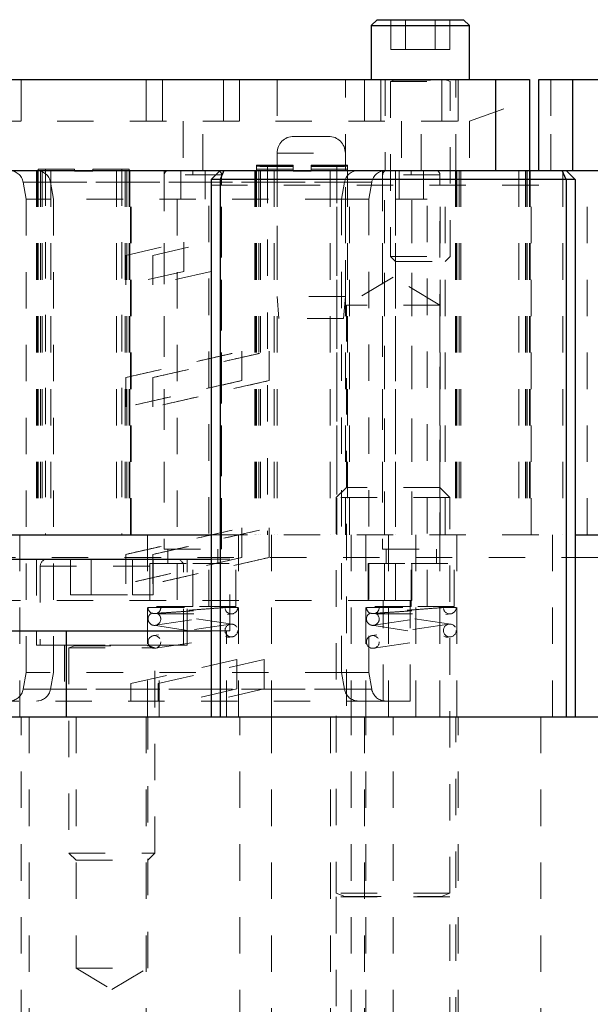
# Model space of a CAD drawing. Header units: inches. Extents: x 1880 to 2363, y -453 to -54.
# Tile 199 of 256: x 2037.41 to 2038.97, y -433.76 to -431.06. Entities that reach past the tile are written whole.
import ezdxf

# ---------------------------------------------------------------- set-up
doc = ezdxf.new("R2010")
doc.units = ezdxf.units.IN
doc.header["$LTSCALE"] = 0.5
doc.header["$MEASUREMENT"] = 0
doc.linetypes.add('HIDDEN', pattern=[0.225, 0.15, -0.075])
for name, color, linetype in [('DIE-M-S', 8, 'Continuous'), ('DIE-M-S2', 1, 'Continuous'), ('DIE-M-S3', 8, 'Continuous'), ('DSS-M-S', 53, 'Continuous'), ('RAI-M-S', 8, 'Continuous'), ('SVD-M-S', 8, 'Continuous')]:
    doc.layers.add(name, color=color, linetype=linetype)

msp = doc.modelspace()

# ---------------------------------------------------------------- linework, layer by layer
at = {"layer": 'DIE-M-S', "linetype": 'Continuous', "lineweight": 25}
for p, q in [((2037.37667, -431.47113), (2037.95679, -431.47113)), ((2038.90679, -431.47113), (2042.60679, -431.47113)), ((2037.37667, -432.47113), (2037.93179, -432.47113)), ((2038.93179, -432.47113), (2042.58179, -432.47113))]:
    msp.add_line(p, q, dxfattribs=at)
at = {"layer": 'DIE-M-S', "linetype": 'HIDDEN', "lineweight": 18}
for p, q in [((2037.45179, -431.47113), (2037.45179, -432.47113)), ((2037.45291, -431.47113), (2037.45291, -432.47113)), ((2037.45485, -431.47113), (2037.45485, -432.47113)), ((2037.46333, -431.47113), (2037.46333, -432.47113)), ((2037.46775, -431.47113), (2037.46775, -432.47113)), ((2037.49179, -431.47113), (2037.49179, -432.47113)), ((2037.67179, -431.47113), (2037.67179, -432.47113)), ((2037.69584, -431.47113), (2037.69584, -432.47113)), ((2037.70025, -431.47113), (2037.70025, -432.47113)), ((2037.70873, -431.47113), (2037.70873, -432.47113)), ((2037.71067, -432.47113), (2037.71067, -431.47113)), ((2037.71179, -432.47113), (2037.71179, -431.47113)), ((2037.80279, -431.47113), (2037.80279, -432.47113)), ((2037.96079, -432.47113), (2037.96079, -431.47113)), ((2038.05179, -431.47113), (2038.05179, -432.47113)), ((2038.05291, -431.47113), (2038.05291, -432.47113)), ((2038.05485, -431.47113), (2038.05485, -432.47113)), ((2038.06333, -431.47113), (2038.06333, -432.47113)), ((2038.06775, -431.47113), (2038.06775, -432.47113)), ((2038.10482, -431.47113), (2038.10482, -432.47113)), ((2038.11304, -431.47113), (2038.11304, -432.47113)), ((2038.25876, -431.47113), (2038.25876, -432.47113)), ((2038.30054, -432.47113), (2038.30054, -431.47113)), ((2038.31179, -432.47113), (2038.31179, -431.47113)), ((2038.40279, -431.47113), (2038.40279, -432.47113)), ((2038.40797, -432.47113), (2038.40797, -431.47113)), ((2038.43879, -431.47113), (2038.43879, -432.47113)), ((2038.48297, -432.47113), (2038.48297, -431.47113)), ((2038.56079, -432.47113), (2038.56079, -431.47113)), ((2038.57479, -432.47113), (2038.57479, -431.47113)), ((2038.60291, -431.47113), (2038.60291, -432.47113)), ((2038.60485, -431.47113), (2038.60485, -432.47113)), ((2038.60485, -431.47113), (2038.60485, -432.47113)), ((2038.61333, -431.47113), (2038.61333, -432.47113)), ((2038.61333, -431.47113), (2038.61333, -432.47113)), ((2038.61775, -431.47113), (2038.61775, -432.47113)), ((2038.61775, -431.47113), (2038.61775, -432.47113)), ((2038.79584, -431.47113), (2038.79584, -432.47113)), ((2038.79679, -431.47113), (2038.79679, -432.47113)), ((2038.80025, -431.47113), (2038.80025, -432.47113)), ((2038.80873, -431.47113), (2038.80873, -432.47113)), ((2038.81067, -432.47113), (2038.81067, -431.47113)), ((2038.89829, -431.47113), (2038.89829, -432.47113)), ((2038.96529, -432.47113), (2038.96529, -431.47113)), ((2037.93179, -432.47113), (2038.93179, -432.47113))]:
    msp.add_line(p, q, dxfattribs=at)
at = {"layer": 'DIE-M-S2', "linetype": 'HIDDEN', "lineweight": 18}
for p, q in [((2038.05679, -431.45696), (2038.05679, -431.45726)), ((2038.15679, -431.45696), (2038.05679, -431.45696)), ((2038.15679, -431.45698), (2038.05679, -431.45698)), ((2038.15679, -431.45726), (2038.05679, -431.45726)), ((2038.05679, -431.45726), (2038.05679, -431.46788)), ((2038.15679, -431.45726), (2038.15679, -431.45696)), ((2038.15679, -431.45726), (2038.15679, -431.46788)), ((2038.20679, -431.45696), (2038.20679, -431.45726)), ((2038.30679, -431.45696), (2038.20679, -431.45696)), ((2038.30679, -431.45698), (2038.20679, -431.45698)), ((2038.30679, -431.45726), (2038.20679, -431.45726)), ((2038.20679, -431.46788), (2038.20679, -431.45726)), ((2038.30679, -431.45696), (2038.30679, -431.45726)), ((2038.30679, -431.45726), (2038.30679, -431.46788)), ((2037.55679, -431.46788), (2037.45679, -431.46788)), ((2037.45679, -431.47113), (2037.45679, -431.46788)), ((2037.45679, -431.47113), (2037.45679, -432.47113)), ((2037.47679, -431.46788), (2037.47679, -432.47113)), ((2037.55679, -431.47113), (2037.55679, -431.46788)), ((2037.55679, -431.47288), (2037.55679, -431.47113)), ((2037.55679, -431.47288), (2037.60679, -431.47288)), ((2037.70679, -431.46788), (2037.60679, -431.46788)), ((2037.60679, -431.46788), (2037.60679, -431.47113)), ((2037.60679, -431.47288), (2037.60679, -431.47113)), ((2037.68679, -431.46788), (2037.68679, -432.47113)), ((2037.70679, -431.47113), (2037.70679, -431.46788)), ((2037.70679, -431.47113), (2037.70679, -432.47113)), ((2038.15679, -431.46788), (2038.05679, -431.46788)), ((2038.05679, -431.46788), (2038.05679, -431.47113)), ((2038.05679, -431.47113), (2038.05679, -432.47113)), ((2038.08679, -431.46066), (2038.08679, -432.47113)), ((2038.15679, -431.46066), (2038.08679, -431.46066)), ((2038.15679, -431.47113), (2038.15679, -431.46788)), ((2038.15679, -431.47288), (2038.15679, -431.47113)), ((2038.15679, -431.47288), (2038.20679, -431.47288)), ((2038.27679, -431.46066), (2038.20679, -431.46066)), ((2038.30679, -431.46788), (2038.20679, -431.46788)), ((2038.20679, -431.46788), (2038.20679, -431.47113)), ((2038.20679, -431.47288), (2038.20679, -431.47113)), ((2038.27679, -431.46066), (2038.27679, -432.47113)), ((2038.27679, -432.47113), (2038.27679, -431.47113)), ((2038.30679, -431.46788), (2038.30679, -431.47113)), ((2038.30679, -431.47113), (2038.30679, -432.47113)), ((2038.60679, -431.47113), (2038.60679, -432.47113)), ((2038.77679, -431.47113), (2038.77679, -432.47113)), ((2038.80679, -431.47113), (2038.80679, -432.47113))]:
    msp.add_line(p, q, dxfattribs=at)
for centre, start_param, end_param in [((2038.08679, -431.45803), 3.1415927, 4.712389), ((2038.27679, -431.45803), 4.712389, 6.2831853)]:
    msp.add_ellipse(centre, major_axis=(0.03, 0), ratio=0.0874887, start_param=start_param, end_param=end_param, dxfattribs=at)
at = {"layer": 'DIE-M-S3', "linetype": 'HIDDEN', "lineweight": 18}
for p, q in [((2037.96053, -431.48294), (2037.80305, -431.48294)), ((2037.80305, -431.48294), (2037.80305, -432.5105)), ((2037.84833, -431.47113), (2037.84833, -431.54987)), ((2037.88179, -431.48294), (2037.96053, -431.48294)), ((2037.91526, -431.54987), (2037.91526, -431.47113)), ((2037.96053, -432.5105), (2037.96053, -431.48294)), ((2038.56053, -431.48294), (2038.40305, -431.48294)), ((2038.40305, -431.48294), (2038.40305, -432.5105)), ((2038.44833, -431.47113), (2038.44833, -431.54987)), ((2038.48179, -431.48294), (2038.56053, -431.48294)), ((2038.51526, -431.54987), (2038.51526, -431.47113)), ((2038.56053, -432.5105), (2038.56053, -431.48294)), ((2037.83848, -431.54987), (2037.83848, -432.66798)), ((2037.9251, -432.66798), (2037.9251, -431.54987)), ((2038.43848, -431.54987), (2038.5251, -431.54987)), ((2038.43848, -431.54987), (2038.43848, -432.66798)), ((2038.5251, -432.66798), (2038.5251, -431.54987)), ((2037.40679, -432.97113), (2037.40679, -432.47113)), ((2037.75679, -432.47113), (2037.75679, -432.97113)), ((2037.93179, -432.47113), (2038.93179, -432.47113)), ((2038.00679, -432.97113), (2038.00679, -432.47113)), ((2038.09742, -432.47113), (2038.09742, -432.97113)), ((2038.31617, -432.97113), (2038.31617, -432.47113)), ((2038.35679, -432.47113), (2038.35679, -432.97113)), ((2038.41929, -432.97113), (2038.41929, -432.47113)), ((2038.49429, -432.97113), (2038.49429, -432.47113)), ((2038.60679, -432.97113), (2038.60679, -432.47113)), ((2038.86929, -432.47113), (2038.86929, -432.97113)), ((2037.80305, -432.5105), (2037.96053, -432.5105)), ((2037.81289, -432.5105), (2037.81289, -432.54987)), ((2037.95069, -432.54987), (2037.95069, -432.5105)), ((2038.40305, -432.5105), (2038.56053, -432.5105)), ((2038.41289, -432.5105), (2038.41289, -432.54987)), ((2038.55069, -432.54987), (2038.55069, -432.5105)), ((2036.89429, -432.53363), (2040.51929, -432.53363)), ((2037.76368, -432.54987), (2037.88179, -432.54987)), ((2037.76368, -432.54987), (2037.76368, -432.66798)), ((2037.88179, -432.66798), (2037.88179, -432.54987)), ((2037.88179, -432.54987), (2037.9999, -432.54987)), ((2037.9999, -432.66798), (2037.9999, -432.54987)), ((2038.36368, -432.54987), (2038.48179, -432.54987)), ((2038.36368, -432.54987), (2038.36368, -432.66798)), ((2038.48179, -432.54987), (2038.5999, -432.54987)), ((2038.48179, -432.66798), (2038.48179, -432.54987)), ((2038.5999, -432.66798), (2038.5999, -432.54987)), ((2037.88179, -432.66798), (2037.76368, -432.66798)), ((2037.9999, -432.66798), (2037.88179, -432.66798)), ((2038.48179, -432.66798), (2038.36368, -432.66798)), ((2038.5999, -432.66798), (2038.48179, -432.66798))]:
    msp.add_line(p, q, dxfattribs=at)
at = {"layer": 'DIE-M-S3', "linetype": 'Continuous', "lineweight": 25}
for p, q in [((2037.37667, -432.47113), (2037.93179, -432.47113)), ((2038.93179, -432.47113), (2042.58179, -432.47113))]:
    msp.add_line(p, q, dxfattribs=at)
at = {"layer": 'DIE-M-S3', "linetype": 'HIDDEN', "lineweight": 18}
for centre, start, end in [((2037.81486, -431.48294), 90, 180), ((2037.94872, -431.48294), 0, 90), ((2038.41486, -431.48294), 90, 180), ((2038.54872, -431.48294), 0, 90)]:
    msp.add_arc(centre, 0.01181, start, end, dxfattribs=at)
for points in [[(2037.88179, -431.48294), (2037.88179, -431.48127), (2037.88179, -431.47778), (2037.88179, -431.47382), (2037.88179, -431.47151), (2037.88179, -431.47125), (2037.88179, -431.47113)], [(2038.48179, -431.48294), (2038.48179, -431.48127), (2038.48179, -431.47778), (2038.48179, -431.47382), (2038.48179, -431.47151), (2038.48179, -431.47125), (2038.48179, -431.47113)]]:
    msp.add_open_spline(points, degree=3, knots=[0, 0, 0, 0, 0.2702613, 0.5624294, 0.7897364, 1, 1, 1, 1], dxfattribs=at)
at = {"layer": 'DSS-M-S', "linetype": 'Continuous', "lineweight": 25}
for p, q in [((2037.95679, -431.47113), (2037.93179, -431.49613)), ((2037.96715, -431.47113), (2037.95679, -431.49613)), ((2037.95679, -431.47113), (2037.96715, -431.47113)), ((2037.96715, -431.47113), (2038.89644, -431.47113)), ((2038.90679, -431.49613), (2038.89644, -431.47113)), ((2038.89644, -431.47113), (2038.90679, -431.47113)), ((2038.93179, -431.49613), (2038.90679, -431.47113)), ((2037.93179, -431.49613), (2037.93179, -432.97113)), ((2037.95679, -431.49613), (2037.93179, -431.49613)), ((2037.95679, -431.49613), (2037.95679, -432.97113)), ((2038.90679, -431.49613), (2037.95679, -431.49613)), ((2038.90679, -431.49613), (2038.90679, -432.97113)), ((2038.93179, -431.49613), (2038.90679, -431.49613)), ((2038.93179, -431.49613), (2038.93179, -432.97113)), ((2036.79237, -432.73491), (2037.53415, -432.73491)), ((2037.53415, -432.97113), (2037.53415, -432.73491)), ((2034.68179, -432.97113), (2047.18179, -432.97113))]:
    msp.add_line(p, q, dxfattribs=at)
at = {"layer": 'DSS-M-S', "linetype": 'HIDDEN', "lineweight": 18}
for p, q in [((2038.40797, -432.65223), (2038.40797, -431.47113)), ((2038.48297, -432.65223), (2038.48297, -431.47113)), ((2037.41557, -431.50366), (2038.29623, -431.50366)), ((2037.41557, -431.50366), (2037.42372, -431.54987)), ((2037.49057, -431.50366), (2038.37123, -431.50366)), ((2037.49057, -431.50366), (2037.49872, -431.54987)), ((2037.93179, -431.51113), (2038.93179, -431.51113)), ((2038.28986, -431.54987), (2038.29801, -431.50366)), ((2038.36486, -431.54987), (2038.37301, -431.50366)), ((2038.28986, -431.54987), (2037.42372, -431.54987)), ((2037.42372, -431.54987), (2037.42372, -432.84908)), ((2037.49872, -431.54987), (2037.49872, -432.84908)), ((2038.36486, -431.54987), (2038.28986, -431.54987)), ((2038.28986, -432.84908), (2038.28986, -431.54987)), ((2038.36486, -432.84908), (2038.36486, -431.54987)), ((2037.69716, -431.70425), (2037.85679, -431.66798)), ((2037.69716, -431.70425), (2037.85679, -431.66798)), ((2037.77216, -431.70425), (2037.93179, -431.66798)), ((2037.77216, -431.70425), (2037.93179, -431.66798)), ((2037.85679, -431.66798), (2037.85679, -431.74873)), ((2037.69716, -431.70425), (2037.69716, -431.78499)), ((2037.77216, -431.70425), (2037.77216, -431.78499)), ((2037.85679, -431.74873), (2037.69716, -431.78499)), ((2037.85679, -431.74873), (2037.69716, -431.78499)), ((2037.93179, -431.74873), (2037.77216, -431.78499)), ((2037.93179, -431.74873), (2037.77216, -431.78499)), ((2038.43179, -431.76392), (2038.30329, -431.84113)), ((2038.56029, -431.84113), (2038.43179, -431.76392)), ((2038.56029, -431.84113), (2038.30329, -431.84113)), ((2038.30329, -431.84113), (2038.30329, -432.97113)), ((2038.56029, -432.97113), (2038.56029, -431.84113)), ((2037.69716, -432.0397), (2038.01642, -431.96716)), ((2037.77216, -432.0397), (2038.09142, -431.96716)), ((2038.01642, -432.04791), (2038.01642, -431.96716)), ((2038.09142, -432.04791), (2038.09142, -431.96716)), ((2037.69716, -432.0397), (2037.69716, -432.12044)), ((2038.01642, -432.04791), (2037.69716, -432.12044)), ((2037.77216, -432.0397), (2037.77216, -432.12044)), ((2038.09142, -432.04791), (2037.77216, -432.12044)), ((2037.69716, -432.52526), (2038.01642, -432.45273)), ((2037.77216, -432.52526), (2038.09142, -432.45273)), ((2038.01642, -432.53347), (2038.01642, -432.45273)), ((2038.09142, -432.53347), (2038.09142, -432.45273)), ((2037.69716, -432.52526), (2037.69716, -432.60601)), ((2038.01642, -432.53347), (2037.69716, -432.60601)), ((2037.77216, -432.52526), (2037.77216, -432.60601)), ((2038.09142, -432.53347), (2037.77216, -432.60601)), ((2038.40797, -432.65223), (2037.30561, -432.65223)), ((2038.40404, -432.92782), (2038.40404, -432.65223)), ((2038.48297, -432.65223), (2038.40797, -432.65223)), ((2038.47904, -432.92782), (2038.47904, -432.65223)), ((2037.71134, -432.88012), (2038.00225, -432.81403)), ((2037.78634, -432.88012), (2038.07725, -432.81403)), ((2038.00225, -432.89477), (2038.00225, -432.81403)), ((2038.07725, -432.89477), (2038.07725, -432.81403)), ((2037.42372, -432.84908), (2037.41557, -432.89529)), ((2038.28986, -432.84908), (2037.42372, -432.84908)), ((2037.49872, -432.84908), (2037.49057, -432.89529)), ((2038.36486, -432.84908), (2038.28986, -432.84908)), ((2038.29801, -432.89529), (2038.28986, -432.84908)), ((2038.37301, -432.89529), (2038.36486, -432.84908)), ((2037.71134, -432.88012), (2037.71134, -432.92782)), ((2037.78634, -432.88012), (2037.78634, -432.92782)), ((2037.41557, -432.89529), (2038.29623, -432.89529)), ((2037.49057, -432.89529), (2038.37123, -432.89529)), ((2038.00225, -432.89477), (2037.85679, -432.92782)), ((2038.07725, -432.89477), (2037.93179, -432.92782)), ((2038.40404, -432.92782), (2037.30955, -432.92782)), ((2038.47904, -432.92782), (2038.40404, -432.92782)), ((2037.41029, -435.22113), (2037.41029, -432.97113)), ((2037.43179, -432.97113), (2037.43179, -435.22113)), ((2037.5608, -432.97113), (2037.5608, -433.66113)), ((2037.75329, -432.97113), (2037.75329, -435.22113)), ((2037.75765, -433.66113), (2037.75765, -432.97113)), ((2038.01029, -435.22113), (2038.01029, -432.97113)), ((2038.09742, -432.97113), (2038.09742, -435.22113)), ((2038.25979, -432.97113), (2038.25979, -434.84113)), ((2038.31617, -435.22113), (2038.31617, -432.97113)), ((2038.35329, -432.97113), (2038.35329, -435.22113)), ((2038.35679, -435.22113), (2038.35679, -432.97113)), ((2038.43179, -435.22113), (2038.43179, -432.97113)), ((2038.60379, -434.84113), (2038.60379, -432.97113)), ((2038.61029, -435.22113), (2038.61029, -432.97113)), ((2038.83804, -432.97113), (2038.83804, -435.22113)), ((2037.5608, -433.66113), (2037.75765, -433.66113)), ((2037.5608, -433.66113), (2037.65923, -433.72027)), ((2037.65923, -433.72027), (2037.75765, -433.66113))]:
    msp.add_line(p, q, dxfattribs=at)
for centre, start, end in [((2037.3768, -431.5105), 10, 90), ((2037.4518, -431.5105), 10, 90), ((2038.33678, -431.5105), 90, 170), ((2038.41178, -431.5105), 90, 170), ((2037.3768, -432.88845), 270.00001, 350), ((2037.4518, -432.88845), 270.00001, 350), ((2038.33678, -432.88845), 190, 269.99999), ((2038.41178, -432.88845), 190, 269.99999)]:
    msp.add_arc(centre, 0.03937, start, end, dxfattribs=at)
for points in [[(2037.69716, -432.0397), (2037.75037, -432.02761), (2037.85679, -432.00343), (2037.96321, -431.97925), (2038.01642, -431.96716)], [(2037.77216, -432.0397), (2037.82537, -432.02761), (2037.93179, -432.00343), (2038.03821, -431.97925), (2038.09142, -431.96716)], [(2038.01642, -432.04791), (2037.96321, -432.06), (2037.85679, -432.08418), (2037.75037, -432.10835), (2037.69716, -432.12044)], [(2038.09142, -432.04791), (2038.03821, -432.06), (2037.93179, -432.08418), (2037.82537, -432.10835), (2037.77216, -432.12044)], [(2037.69716, -432.52526), (2037.75037, -432.51317), (2037.85679, -432.48899), (2037.96321, -432.46482), (2038.01642, -432.45273)], [(2037.77216, -432.52526), (2037.82537, -432.51317), (2037.93179, -432.48899), (2038.03821, -432.46482), (2038.09142, -432.45273)], [(2038.01642, -432.53347), (2037.96321, -432.54556), (2037.85679, -432.56974), (2037.75037, -432.59392), (2037.69716, -432.60601)], [(2038.09142, -432.53347), (2038.03821, -432.54556), (2037.93179, -432.56974), (2037.82537, -432.59392), (2037.77216, -432.60601)]]:
    msp.add_open_spline(points, degree=3, dxfattribs=at)
at = {"layer": 'RAI-M-S', "linetype": 'Continuous', "lineweight": 25}
for p, q in [((2037.37667, -431.22113), (2038.71379, -431.22113)), ((2038.71379, -431.47113), (2038.71379, -431.22113)), ((2038.71379, -431.22113), (2038.80679, -431.22113)), ((2038.80679, -431.22113), (2038.80679, -431.47113)), ((2038.83179, -431.47113), (2038.83179, -431.22113)), ((2038.83179, -431.22113), (2038.92479, -431.22113)), ((2038.92479, -431.22113), (2038.92479, -431.47113)), ((2038.92479, -431.22113), (2042.33879, -431.22113))]:
    msp.add_line(p, q, dxfattribs=at)
at = {"layer": 'RAI-M-S', "linetype": 'HIDDEN', "lineweight": 18}
for p, q in [((2037.41024, -431.33613), (2037.41024, -431.22113)), ((2037.41024, -431.22113), (2037.41024, -431.33613)), ((2037.75335, -431.22113), (2037.75335, -431.33613)), ((2037.75335, -431.33613), (2037.75335, -431.22113)), ((2037.79795, -431.33613), (2037.79795, -431.22113)), ((2037.79795, -431.22113), (2037.79795, -431.33613)), ((2037.96564, -431.22113), (2037.96564, -431.33613)), ((2037.96564, -431.33613), (2037.96564, -431.22113)), ((2038.01024, -431.33613), (2038.01024, -431.22113)), ((2038.01024, -431.22113), (2038.01024, -431.33613)), ((2038.11304, -431.22113), (2038.11304, -431.47113)), ((2038.30054, -431.47113), (2038.30054, -431.22113)), ((2038.35335, -431.22113), (2038.35335, -431.33613)), ((2038.35335, -431.33613), (2038.35335, -431.22113)), ((2038.39795, -431.33613), (2038.39795, -431.22113)), ((2038.39795, -431.22113), (2038.39795, -431.33613)), ((2038.40979, -431.22113), (2038.40979, -431.47113)), ((2038.56564, -431.22113), (2038.56564, -431.33613)), ((2038.56564, -431.33613), (2038.56564, -431.22113)), ((2038.60379, -431.47113), (2038.60379, -431.22113)), ((2038.61024, -431.33613), (2038.61024, -431.22113)), ((2038.61024, -431.22113), (2038.61024, -431.33613)), ((2038.71379, -431.22113), (2038.71379, -431.30998)), ((2038.71379, -431.30998), (2038.71379, -431.22113)), ((2038.71379, -431.22113), (2038.71379, -431.47113)), ((2038.86469, -431.47113), (2038.86469, -431.22113)), ((2038.86469, -431.22113), (2038.86469, -431.47113)), ((2038.92479, -431.47113), (2038.92479, -431.22113)), ((2038.64194, -431.33613), (2038.80679, -431.27613)), ((2037.30892, -431.33613), (2037.85466, -431.33613)), ((2037.85466, -431.33613), (2037.85466, -431.47113)), ((2037.90892, -431.33613), (2038.45466, -431.33613)), ((2037.90892, -431.47113), (2037.90892, -431.33613)), ((2038.45466, -431.33613), (2038.45466, -431.47113)), ((2038.50892, -431.33613), (2038.64194, -431.33613)), ((2038.50892, -431.47113), (2038.50892, -431.33613)), ((2038.64194, -431.33613), (2038.64194, -431.47113))]:
    msp.add_line(p, q, dxfattribs=at)
at = {"layer": 'SVD-M-S', "linetype": 'Continuous', "lineweight": 25}
for p, q in [((2038.38819, -431.05713), (2038.37179, -431.07353)), ((2038.37179, -431.07353), (2038.37179, -431.22113)), ((2038.37179, -431.07353), (2038.64179, -431.07353)), ((2038.38819, -431.05713), (2038.62539, -431.05713)), ((2038.64179, -431.07353), (2038.62539, -431.05713)), ((2038.64179, -431.22113), (2038.64179, -431.07353)), ((2037.37667, -432.53806), (2037.80834, -432.53806)), ((2037.80834, -432.53806), (2037.93179, -432.53806)), ((2037.53415, -432.73491), (2037.93179, -432.73491))]:
    msp.add_line(p, q, dxfattribs=at)
at = {"layer": 'SVD-M-S', "linetype": 'HIDDEN', "lineweight": 18}
for p, q in [((2038.4256, -431.13913), (2038.4256, -431.05713)), ((2038.4662, -431.13913), (2038.4662, -431.05713)), ((2038.54739, -431.13913), (2038.54739, -431.05713)), ((2038.58798, -431.13913), (2038.58798, -431.05713)), ((2038.4256, -431.13913), (2038.4662, -431.13913)), ((2038.4662, -431.13913), (2038.54739, -431.13913)), ((2038.54739, -431.13913), (2038.58798, -431.13913)), ((2038.42479, -431.22113), (2038.42479, -431.22152)), ((2038.42479, -431.22152), (2038.58879, -431.22152)), ((2038.4346, -431.22305), (2038.42479, -431.22662)), ((2038.42479, -431.22662), (2038.58879, -431.22662)), ((2038.42479, -431.22662), (2038.42479, -431.70713)), ((2038.4346, -431.22305), (2038.57899, -431.22305)), ((2038.58879, -431.22662), (2038.57899, -431.22305)), ((2038.58879, -431.22152), (2038.58879, -431.22113)), ((2038.58879, -431.70713), (2038.58879, -431.22662)), ((2038.25454, -431.37738), (2038.15904, -431.37738)), ((2038.11304, -431.42338), (2038.30054, -431.42338)), ((2038.11304, -431.42338), (2038.11304, -431.81738)), ((2038.30054, -431.81738), (2038.30054, -431.42338)), ((2038.42479, -431.70713), (2038.58879, -431.70713)), ((2038.42479, -431.70713), (2038.43879, -431.72113)), ((2038.43879, -431.72113), (2038.57479, -431.72113)), ((2038.57479, -431.72113), (2038.58879, -431.70713)), ((2038.30054, -431.81738), (2038.11304, -431.81738)), ((2038.11304, -431.81738), (2038.11829, -431.87738)), ((2038.29529, -431.87738), (2038.30054, -431.81738)), ((2038.29529, -431.87738), (2038.11829, -431.87738)), ((2038.30329, -432.34113), (2038.27554, -432.36888)), ((2038.56029, -432.34113), (2038.30329, -432.34113)), ((2038.58804, -432.36888), (2038.56029, -432.34113)), ((2038.58804, -432.36888), (2038.27554, -432.36888)), ((2038.27554, -432.36888), (2038.27554, -433.45563)), ((2038.58804, -433.45563), (2038.58804, -432.36888)), ((2037.45254, -432.53806), (2037.45254, -432.77428)), ((2037.54558, -432.63648), (2037.54558, -432.53806)), ((2037.6024, -432.63648), (2037.6024, -432.53806)), ((2037.71606, -432.63648), (2037.71606, -432.53806)), ((2037.77288, -432.63648), (2037.77288, -432.53806)), ((2037.86592, -432.77428), (2037.86592, -432.53806)), ((2037.93179, -432.53806), (2037.98325, -432.53806)), ((2037.98319, -432.73491), (2037.98319, -432.53806)), ((2037.98325, -432.73491), (2037.98325, -432.53806)), ((2037.46238, -432.55774), (2037.85425, -432.55774)), ((2037.46238, -432.55774), (2037.46238, -432.77428)), ((2037.85608, -432.77428), (2037.85608, -432.55774)), ((2037.54558, -432.63648), (2037.6024, -432.63648)), ((2037.6024, -432.63648), (2037.71606, -432.63648)), ((2037.71606, -432.63648), (2037.77288, -432.63648)), ((2037.75854, -432.67113), (2037.97004, -432.67113)), ((2038.35854, -432.67113), (2038.57004, -432.67113)), ((2037.77862, -432.71994), (2037.99012, -432.68844)), ((2037.78461, -432.68863), (2037.98754, -432.68863)), ((2037.99012, -432.71682), (2037.79546, -432.68783)), ((2038.37862, -432.71994), (2038.59012, -432.68844)), ((2038.38461, -432.68863), (2038.58754, -432.68863)), ((2038.59012, -432.71682), (2038.39546, -432.68783)), ((2037.98496, -432.71682), (2037.77346, -432.74832)), ((2037.77346, -432.71994), (2037.98496, -432.75144)), ((2038.58496, -432.71682), (2038.37346, -432.74832)), ((2038.37346, -432.71994), (2038.58496, -432.75144)), ((2037.77862, -432.78294), (2037.99012, -432.75144)), ((2037.93179, -432.73491), (2037.98325, -432.73491)), ((2037.97419, -432.97113), (2037.97419, -432.73491)), ((2038.37862, -432.78294), (2038.59012, -432.75144)), ((2037.45254, -432.77428), (2037.76926, -432.77428)), ((2037.52931, -432.77428), (2037.52931, -432.97113)), ((2037.54112, -432.77428), (2037.54112, -432.77467)), ((2037.54112, -432.77467), (2037.77734, -432.77467)), ((2037.55661, -432.7762), (2037.54112, -432.78184)), ((2037.54112, -432.78184), (2037.77734, -432.78184)), ((2037.54112, -432.78184), (2037.54112, -433.34514)), ((2037.55661, -432.7762), (2037.7601, -432.7762)), ((2037.77734, -432.78184), (2037.76185, -432.7762)), ((2037.76926, -432.77428), (2037.86592, -432.77428)), ((2037.77734, -432.77467), (2037.77734, -432.77428)), ((2037.77734, -433.34514), (2037.77734, -432.78184)), ((2037.78915, -432.97113), (2037.78915, -432.77428)), ((2037.54112, -433.34514), (2037.77734, -433.34514)), ((2037.54112, -433.34514), (2037.5608, -433.36483)), ((2037.75765, -433.36483), (2037.77734, -433.34514)), ((2037.5608, -433.36483), (2037.75765, -433.36483)), ((2038.58804, -433.45563), (2038.27554, -433.45563)), ((2038.27554, -433.45563), (2038.2991, -433.46421)), ((2038.56449, -433.46421), (2038.58804, -433.45563)), ((2038.58804, -433.46573), (2038.27554, -433.46573)), ((2038.27554, -433.46573), (2038.27554, -434.84113)), ((2038.2991, -433.46421), (2038.56268, -433.46421)), ((2038.58804, -434.84113), (2038.58804, -433.46573))]:
    msp.add_line(p, q, dxfattribs=at)
for centre in [(2037.98754, -432.73413), (2038.58754, -432.73413), (2037.77604, -432.76563), (2038.37604, -432.76563)]:
    msp.add_circle(centre, 0.0175, dxfattribs=at)
for centre, radius, start, end in [((2038.43433, -431.22231), 0.000787, 290, 90), ((2038.57926, -431.22231), 0.000787, 90, 250), ((2038.15904, -431.42338), 0.046, 90, 180), ((2038.25454, -431.42338), 0.046, 0, 90), ((2037.48206, -432.55774), 0.01969, 90, 180), ((2037.83639, -432.55774), 0.01969, 0, 90), ((2037.77604, -432.67113), 0.0175, 180, 244.1949), ((2037.77604, -432.67113), 0.0175, 294.60211, 0), ((2037.98754, -432.67113), 0.0175, 188.47114, 0), ((2038.37604, -432.67113), 0.0175, 180, 244.1949), ((2038.37604, -432.67113), 0.0175, 294.60211, 0), ((2038.58754, -432.67113), 0.0175, 188.47114, 0), ((2037.77604, -432.70263), 0.0175, 115.84193, 64.15807), ((2038.37604, -432.70263), 0.0175, 115.84193, 64.15807), ((2037.55634, -432.77546), 0.000787, 290, 90), ((2037.76212, -432.77546), 0.000787, 90, 250), ((2038.29883, -433.46495), 0.000787, 270, 70), ((2038.56476, -433.46495), 0.000787, 110, 270)]:
    msp.add_arc(centre, radius, start, end, dxfattribs=at)
for points, knots in [([(2037.97004, -432.67113), (2037.96883, -432.67122), (2037.95797, -432.67203), (2037.9334, -432.67387), (2037.8937, -432.67688), (2037.85362, -432.67997), (2037.81763, -432.6828), (2037.78969, -432.68506), (2037.77168, -432.68659), (2037.7695, -432.68678), (2037.76841, -432.68688)], [0, 0, 0, 0, 0.0183197, 0.1635643, 0.3063496, 0.4467904, 0.5854506, 0.7233058, 0.8622416, 1, 1, 1, 1]), ([(2037.78367, -432.68688), (2037.78377, -432.68687), (2037.7842, -432.68684), (2037.79144, -432.68638), (2037.81075, -432.68509), (2037.83791, -432.68322), (2037.86923, -432.68102), (2037.901, -432.67875), (2037.92972, -432.67667), (2037.95254, -432.67501), (2037.96417, -432.67415), (2037.96802, -432.67387), (2037.96918, -432.67378), (2037.96959, -432.67375), (2037.9699, -432.67373), (2037.97007, -432.67372), (2037.97021, -432.67371), (2037.97022, -432.67371), (2037.97023, -432.67371)], [0, 0, 0, 0, 0.03098211, 0.13909616, 0.2504876, 0.36232093, 0.47307836, 0.5820155, 0.68890031, 0.79398709, 0.89894063, 0.9391461, 0.94917767, 0.96667595, 0.97104888, 0.98044093, 0.98998471, 1, 1, 1, 1]), ([(2037.97004, -432.67113), (2037.97623, -432.67113), (2037.99087, -432.67113), (2038.00291, -432.67113), (2038.00442, -432.67113), (2038.00504, -432.67113)], [0, 0, 0, 0, 0.2983871, 0.7068158, 1, 1, 1, 1]), ([(2038.57004, -432.67113), (2038.56883, -432.67122), (2038.55797, -432.67203), (2038.5334, -432.67387), (2038.4937, -432.67688), (2038.45362, -432.67997), (2038.41763, -432.6828), (2038.38969, -432.68506), (2038.37168, -432.68659), (2038.3695, -432.68678), (2038.36841, -432.68688)], [0, 0, 0, 0, 0.0183197, 0.1635643, 0.3063496, 0.4467904, 0.5854506, 0.7233058, 0.8622416, 1, 1, 1, 1]), ([(2038.38367, -432.68688), (2038.38377, -432.68687), (2038.3842, -432.68684), (2038.39144, -432.68638), (2038.41075, -432.68509), (2038.43791, -432.68322), (2038.46923, -432.68102), (2038.501, -432.67875), (2038.52972, -432.67667), (2038.55254, -432.67501), (2038.56417, -432.67415), (2038.56802, -432.67387), (2038.56918, -432.67378), (2038.56959, -432.67375), (2038.5699, -432.67373), (2038.57007, -432.67372), (2038.57021, -432.67371), (2038.57022, -432.67371), (2038.57023, -432.67371)], [0, 0, 0, 0, 0.03098211, 0.13909616, 0.2504876, 0.36232093, 0.47307836, 0.5820155, 0.68890031, 0.79398709, 0.89894063, 0.9391461, 0.94917767, 0.96667595, 0.97104888, 0.98044093, 0.98998471, 1, 1, 1, 1]), ([(2038.57004, -432.67113), (2038.57623, -432.67113), (2038.59087, -432.67113), (2038.60291, -432.67113), (2038.60442, -432.67113), (2038.60504, -432.67113)], [0, 0, 0, 0, 0.2983871, 0.7068158, 1, 1, 1, 1]), ([(2037.78367, -432.68688), (2037.78468, -432.68698), (2037.78618, -432.68713), (2037.79363, -432.68785), (2037.79774, -432.68826), (2037.79968, -432.68847), (2037.80044, -432.68856), (2037.80063, -432.68861), (2037.80058, -432.68862), (2037.80044, -432.68863), (2037.8002, -432.68863), (2037.79991, -432.68862), (2037.79943, -432.6886), (2037.79826, -432.68855), (2037.79453, -432.68835), (2037.78556, -432.68784), (2037.77384, -432.68717), (2037.76873, -432.6869), (2037.76846, -432.68688), (2037.76841, -432.68688)], [0, 0, 0, 0, 0.23796142, 0.35586481, 0.41395627, 0.44300957, 0.45767228, 0.46502019, 0.46814497, 0.47130467, 0.47318958, 0.47507535, 0.47774085, 0.48267955, 0.49891534, 0.56383282, 0.73653813, 0.95560216, 1, 1, 1, 1]), ([(2038.38367, -432.68688), (2038.38468, -432.68698), (2038.38618, -432.68713), (2038.39363, -432.68785), (2038.39774, -432.68826), (2038.39968, -432.68847), (2038.40044, -432.68856), (2038.40063, -432.68861), (2038.40058, -432.68862), (2038.40044, -432.68863), (2038.4002, -432.68863), (2038.39991, -432.68862), (2038.39943, -432.6886), (2038.39826, -432.68855), (2038.39453, -432.68835), (2038.38556, -432.68784), (2038.37384, -432.68717), (2038.36873, -432.6869), (2038.36846, -432.68688), (2038.36841, -432.68688)], [0, 0, 0, 0, 0.23796142, 0.35586481, 0.41395627, 0.44300957, 0.45767228, 0.46502019, 0.46814497, 0.47130467, 0.47318958, 0.47507535, 0.47774085, 0.48267955, 0.49891534, 0.56383282, 0.73653813, 0.95560216, 1, 1, 1, 1])]:
    msp.add_open_spline(points, degree=3, knots=knots, dxfattribs=at)

doc.saveas('drawing.dxf')
